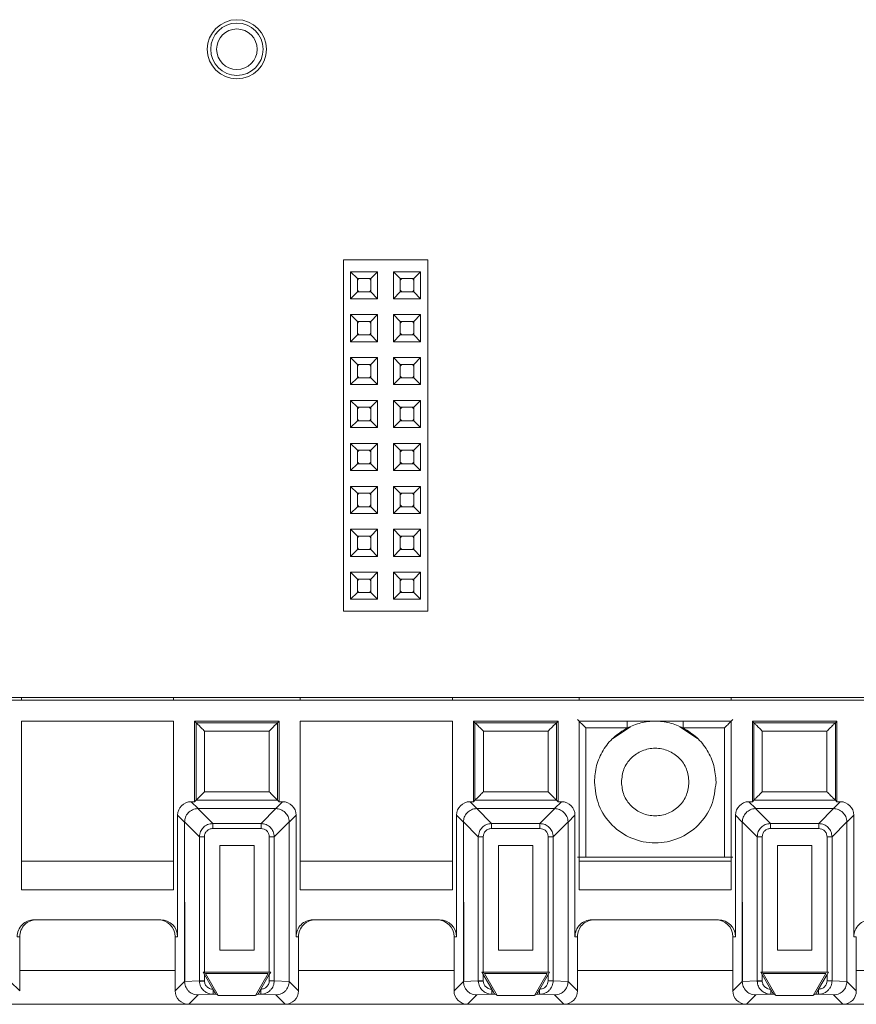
# Paper-space layout 'Blatt2' of a CAD drawing. Header units: millimetres. Extents: x 257 to 862, y 404 to 535.
# Tile 23 of 36: x 712 to 761, y 408 to 466. Entities that reach past the tile are written whole.
import ezdxf

# ---------------------------------------------------------------- set-up
doc = ezdxf.new("R2010")
doc.units = ezdxf.units.MM

psp = doc.layouts.new('Blatt2')

# ---------------------------------------------------------------- linework, layer by layer
at = {"color": 7, "linetype": 'Continuous', "lineweight": 15}
for p, q in [((731.033, 430.99), (731.033, 451.79)), ((731.033, 451.79), (736.033, 451.79)), ((736.033, 430.99), (736.033, 451.79)), ((731.463, 451.08), (733.063, 451.08)), ((731.463, 449.48), (731.463, 451.08)), ((731.463, 451.08), (731.863, 450.68)), ((732.663, 450.68), (733.063, 451.08)), ((733.063, 451.08), (733.063, 449.48)), ((734.003, 451.08), (735.603, 451.08)), ((734.003, 449.48), (734.003, 451.08)), ((734.003, 451.08), (734.403, 450.68)), ((735.203, 450.68), (735.603, 451.08)), ((735.603, 451.08), (735.603, 449.48)), ((731.863, 450.68), (732.663, 450.68)), ((731.863, 449.88), (731.863, 450.68)), ((732.663, 450.68), (732.663, 449.88)), ((734.403, 449.88), (734.403, 450.68)), ((734.403, 450.68), (735.203, 450.68)), ((735.203, 450.68), (735.203, 449.88)), ((731.463, 449.48), (731.863, 449.88)), ((732.663, 449.88), (731.863, 449.88)), ((733.063, 449.48), (732.663, 449.88)), ((734.003, 449.48), (734.403, 449.88)), ((735.203, 449.88), (734.403, 449.88)), ((735.603, 449.48), (735.203, 449.88)), ((733.063, 449.48), (731.463, 449.48)), ((735.603, 449.48), (734.003, 449.48)), ((731.463, 448.54), (733.063, 448.54)), ((731.463, 448.54), (731.863, 448.14)), ((731.463, 446.94), (731.463, 448.54)), ((732.663, 448.14), (733.063, 448.54)), ((733.063, 448.54), (733.063, 446.94)), ((734.003, 448.54), (735.603, 448.54)), ((734.003, 446.94), (734.003, 448.54)), ((734.003, 448.54), (734.403, 448.14)), ((735.203, 448.14), (735.603, 448.54)), ((735.603, 448.54), (735.603, 446.94)), ((731.863, 448.14), (732.663, 448.14)), ((731.863, 447.34), (731.863, 448.14)), ((732.663, 448.14), (732.663, 447.34)), ((734.403, 447.34), (734.403, 448.14)), ((734.403, 448.14), (735.203, 448.14)), ((735.203, 448.14), (735.203, 447.34)), ((731.463, 446.94), (731.863, 447.34)), ((733.063, 446.94), (731.463, 446.94)), ((732.663, 447.34), (731.863, 447.34)), ((733.063, 446.94), (732.663, 447.34)), ((734.003, 446.94), (734.403, 447.34)), ((735.603, 446.94), (734.003, 446.94)), ((735.203, 447.34), (734.403, 447.34)), ((735.603, 446.94), (735.203, 447.34)), ((731.463, 444.4), (731.463, 446)), ((731.463, 446), (731.863, 445.6)), ((731.463, 446), (733.063, 446)), ((732.663, 445.6), (733.063, 446)), ((733.063, 446), (733.063, 444.4)), ((734.003, 446), (735.603, 446)), ((734.003, 444.4), (734.003, 446)), ((734.003, 446), (734.403, 445.6)), ((735.203, 445.6), (735.603, 446)), ((735.603, 446), (735.603, 444.4)), ((731.863, 444.8), (731.863, 445.6)), ((731.863, 445.6), (732.663, 445.6)), ((732.663, 445.6), (732.663, 444.8)), ((734.403, 445.6), (735.203, 445.6)), ((734.403, 444.8), (734.403, 445.6)), ((735.203, 445.6), (735.203, 444.8)), ((731.463, 444.4), (731.863, 444.8)), ((732.663, 444.8), (731.863, 444.8)), ((733.063, 444.4), (732.663, 444.8)), ((734.003, 444.4), (734.403, 444.8)), ((735.203, 444.8), (734.403, 444.8)), ((735.603, 444.4), (735.203, 444.8)), ((733.063, 444.4), (731.463, 444.4)), ((735.603, 444.4), (734.003, 444.4)), ((731.463, 441.86), (731.463, 443.46)), ((731.463, 443.46), (731.863, 443.06)), ((731.463, 443.46), (733.063, 443.46)), ((732.663, 443.06), (733.063, 443.46)), ((733.063, 443.46), (733.063, 441.86)), ((734.003, 443.46), (735.603, 443.46)), ((734.003, 441.86), (734.003, 443.46)), ((734.003, 443.46), (734.403, 443.06)), ((735.203, 443.06), (735.603, 443.46)), ((735.603, 443.46), (735.603, 441.86)), ((731.863, 442.26), (731.863, 443.06)), ((731.863, 443.06), (732.663, 443.06)), ((732.663, 443.06), (732.663, 442.26)), ((734.403, 443.06), (735.203, 443.06)), ((734.403, 442.26), (734.403, 443.06)), ((735.203, 443.06), (735.203, 442.26)), ((731.463, 441.86), (731.863, 442.26)), ((732.663, 442.26), (731.863, 442.26)), ((733.063, 441.86), (732.663, 442.26)), ((734.003, 441.86), (734.403, 442.26)), ((735.203, 442.26), (734.403, 442.26)), ((735.603, 441.86), (735.203, 442.26)), ((733.063, 441.86), (731.463, 441.86)), ((735.603, 441.86), (734.003, 441.86)), ((731.463, 440.92), (733.063, 440.92)), ((731.463, 440.92), (731.863, 440.52)), ((731.463, 439.32), (731.463, 440.92)), ((731.863, 440.52), (732.663, 440.52)), ((731.863, 439.72), (731.863, 440.52)), ((732.663, 440.52), (733.063, 440.92)), ((732.663, 440.52), (732.663, 439.72)), ((733.063, 440.92), (733.063, 439.32)), ((734.003, 440.92), (735.603, 440.92)), ((734.003, 439.32), (734.003, 440.92)), ((734.003, 440.92), (734.403, 440.52)), ((734.403, 439.72), (734.403, 440.52)), ((734.403, 440.52), (735.203, 440.52)), ((735.203, 440.52), (735.603, 440.92)), ((735.203, 440.52), (735.203, 439.72)), ((735.603, 440.92), (735.603, 439.32)), ((731.463, 439.32), (731.863, 439.72)), ((733.063, 439.32), (731.463, 439.32)), ((732.663, 439.72), (731.863, 439.72)), ((733.063, 439.32), (732.663, 439.72)), ((734.003, 439.32), (734.403, 439.72)), ((735.603, 439.32), (734.003, 439.32)), ((735.203, 439.72), (734.403, 439.72)), ((735.603, 439.32), (735.203, 439.72)), ((731.463, 438.38), (733.063, 438.38)), ((731.463, 436.78), (731.463, 438.38)), ((731.463, 438.38), (731.863, 437.98)), ((732.663, 437.98), (733.063, 438.38)), ((733.063, 438.38), (733.063, 436.78)), ((734.003, 438.38), (735.603, 438.38)), ((734.003, 436.78), (734.003, 438.38)), ((734.003, 438.38), (734.403, 437.98)), ((735.203, 437.98), (735.603, 438.38)), ((735.603, 438.38), (735.603, 436.78)), ((731.863, 437.98), (732.663, 437.98)), ((731.863, 437.18), (731.863, 437.98)), ((732.663, 437.98), (732.663, 437.18)), ((734.403, 437.18), (734.403, 437.98)), ((734.403, 437.98), (735.203, 437.98)), ((735.203, 437.98), (735.203, 437.18)), ((731.463, 436.78), (731.863, 437.18)), ((732.663, 437.18), (731.863, 437.18)), ((733.063, 436.78), (732.663, 437.18)), ((734.003, 436.78), (734.403, 437.18)), ((735.203, 437.18), (734.403, 437.18)), ((735.603, 436.78), (735.203, 437.18)), ((733.063, 436.78), (731.463, 436.78)), ((735.603, 436.78), (734.003, 436.78)), ((731.463, 434.24), (731.463, 435.84)), ((731.463, 435.84), (731.863, 435.44)), ((731.463, 435.84), (733.063, 435.84)), ((732.663, 435.44), (733.063, 435.84)), ((733.063, 435.84), (733.063, 434.24)), ((734.003, 435.84), (735.603, 435.84)), ((734.003, 434.24), (734.003, 435.84)), ((734.003, 435.84), (734.403, 435.44)), ((735.203, 435.44), (735.603, 435.84)), ((735.603, 435.84), (735.603, 434.24)), ((731.863, 434.64), (731.863, 435.44)), ((731.863, 435.44), (732.663, 435.44)), ((732.663, 435.44), (732.663, 434.64)), ((734.403, 434.64), (734.403, 435.44)), ((734.403, 435.44), (735.203, 435.44)), ((735.203, 435.44), (735.203, 434.64)), ((731.463, 434.24), (731.863, 434.64)), ((732.663, 434.64), (731.863, 434.64)), ((733.063, 434.24), (732.663, 434.64)), ((734.003, 434.24), (734.403, 434.64)), ((735.203, 434.64), (734.403, 434.64)), ((735.603, 434.24), (735.203, 434.64)), ((733.063, 434.24), (731.463, 434.24)), ((735.603, 434.24), (734.003, 434.24)), ((731.463, 433.3), (733.063, 433.3)), ((731.463, 431.7), (731.463, 433.3)), ((731.463, 433.3), (731.863, 432.9)), ((731.863, 432.1), (731.863, 432.9)), ((731.863, 432.9), (732.663, 432.9)), ((732.663, 432.9), (733.063, 433.3)), ((732.663, 432.9), (732.663, 432.1)), ((733.063, 433.3), (733.063, 431.7)), ((734.003, 433.3), (735.603, 433.3)), ((734.003, 431.7), (734.003, 433.3)), ((734.003, 433.3), (734.403, 432.9)), ((734.403, 432.1), (734.403, 432.9)), ((734.403, 432.9), (735.203, 432.9)), ((735.203, 432.9), (735.603, 433.3)), ((735.203, 432.9), (735.203, 432.1)), ((735.603, 433.3), (735.603, 431.7)), ((731.463, 431.7), (731.863, 432.1)), ((733.063, 431.7), (731.463, 431.7)), ((732.663, 432.1), (731.863, 432.1)), ((733.063, 431.7), (732.663, 432.1)), ((734.003, 431.7), (734.403, 432.1)), ((735.603, 431.7), (734.003, 431.7)), ((735.203, 432.1), (734.403, 432.1)), ((735.603, 431.7), (735.203, 432.1)), ((731.033, 430.99), (736.033, 430.99)), ((259.333, 425.89), (826.511, 425.89)), ((711.983, 425.89), (711.983, 425.74)), ((720.983, 425.89), (720.983, 425.74)), ((728.483, 425.89), (728.483, 425.74)), ((737.483, 425.89), (737.483, 425.74)), ((744.983, 425.74), (744.983, 425.89)), ((753.983, 425.89), (753.983, 425.74)), ((807.233, 425.74), (642.233, 425.74)), ((720.983, 424.49), (711.983, 424.49)), ((711.983, 424.49), (711.983, 414.516)), ((720.983, 414.516), (720.983, 424.49)), ((727.233, 424.49), (722.233, 424.49)), ((722.233, 424.49), (722.322, 424.401)), ((722.233, 424.49), (722.233, 419.724)), ((727.144, 424.401), (722.322, 424.401)), ((722.322, 424.401), (722.322, 419.813)), ((727.233, 424.49), (727.144, 424.401)), ((727.144, 419.813), (727.144, 424.401)), ((727.233, 419.724), (727.233, 424.49)), ((728.483, 424.49), (728.483, 414.516)), ((737.483, 424.49), (728.483, 424.49)), ((737.483, 414.516), (737.483, 424.49)), ((738.733, 424.49), (738.733, 419.724)), ((738.733, 424.49), (738.822, 424.401)), ((743.733, 424.49), (738.733, 424.49)), ((738.822, 424.401), (738.822, 419.813)), ((743.644, 424.401), (738.822, 424.401)), ((743.733, 424.49), (743.644, 424.401)), ((743.644, 419.813), (743.644, 424.401)), ((743.733, 419.724), (743.733, 424.49)), ((744.983, 424.49), (744.983, 414.516)), ((753.983, 424.49), (744.983, 424.49)), ((745.385, 424.087), (747.829, 424.087)), ((745.385, 424.087), (745.385, 416.446)), ((748.02, 424.159), (746.979, 423.463)), ((751.986, 423.463), (750.946, 424.159)), ((751.137, 424.087), (753.581, 424.087)), ((753.581, 416.446), (753.581, 424.087)), ((753.983, 414.516), (753.983, 424.49)), ((760.233, 424.49), (755.233, 424.49)), ((755.233, 424.49), (755.322, 424.401)), ((755.233, 424.49), (755.233, 419.724)), ((760.144, 424.401), (755.322, 424.401)), ((755.322, 424.401), (755.322, 419.813)), ((760.233, 424.49), (760.144, 424.401)), ((760.144, 419.813), (760.144, 424.401)), ((760.233, 419.724), (760.233, 424.49)), ((726.644, 423.901), (722.822, 423.901)), ((722.822, 423.901), (722.822, 420.313)), ((726.644, 420.313), (726.644, 423.901)), ((743.144, 423.901), (739.322, 423.901)), ((739.322, 423.901), (739.322, 420.313)), ((743.144, 420.313), (743.144, 423.901)), ((759.644, 423.901), (755.822, 423.901)), ((755.822, 423.901), (755.822, 420.313)), ((759.644, 420.313), (759.644, 423.901)), ((722.822, 420.313), (726.644, 420.313)), ((739.322, 420.313), (743.144, 420.313)), ((755.822, 420.313), (759.644, 420.313)), ((722.437, 419.315), (722.029, 419.724)), ((722.233, 419.724), (722.029, 419.724)), ((722.322, 419.813), (722.233, 419.724)), ((727.144, 419.813), (722.322, 419.813)), ((727.029, 419.315), (727.437, 419.724)), ((727.233, 419.724), (727.144, 419.813)), ((727.437, 419.724), (727.233, 419.724)), ((738.937, 419.315), (738.529, 419.724)), ((738.733, 419.724), (738.529, 419.724)), ((738.822, 419.813), (738.733, 419.724)), ((743.644, 419.813), (738.822, 419.813)), ((743.529, 419.315), (743.937, 419.724)), ((743.733, 419.724), (743.644, 419.813)), ((743.937, 419.724), (743.733, 419.724)), ((755.437, 419.315), (755.029, 419.724)), ((755.233, 419.724), (755.029, 419.724)), ((755.322, 419.813), (755.233, 419.724)), ((760.144, 419.813), (755.322, 419.813)), ((760.029, 419.315), (760.437, 419.724)), ((760.233, 419.724), (760.144, 419.813)), ((760.437, 419.724), (760.233, 419.724)), ((721.637, 418.515), (721.229, 418.924)), ((721.229, 418.924), (721.229, 411.74)), ((723.305, 418.434), (722.424, 419.315)), ((722.437, 419.315), (722.424, 419.315)), ((722.437, 419.315), (727.029, 419.315)), ((726.161, 418.434), (727.042, 419.315)), ((727.029, 419.315), (727.042, 419.315)), ((728.237, 418.924), (727.829, 418.515)), ((728.237, 411.74), (728.237, 418.924)), ((738.137, 418.515), (737.729, 418.924)), ((737.729, 418.924), (737.729, 411.74)), ((739.805, 418.434), (738.924, 419.315)), ((738.937, 419.315), (738.924, 419.315)), ((738.937, 419.315), (743.529, 419.315)), ((742.661, 418.434), (743.542, 419.315)), ((743.529, 419.315), (743.542, 419.315)), ((744.737, 418.924), (744.329, 418.515)), ((744.737, 411.74), (744.737, 418.924)), ((754.637, 418.515), (754.229, 418.924)), ((754.229, 418.924), (754.229, 411.74)), ((756.305, 418.434), (755.424, 419.315)), ((755.437, 419.315), (755.424, 419.315)), ((755.437, 419.315), (760.029, 419.315)), ((759.161, 418.434), (760.042, 419.315)), ((760.029, 419.315), (760.042, 419.315)), ((761.237, 418.924), (760.829, 418.515)), ((761.237, 411.74), (761.237, 418.924)), ((721.637, 418.529), (722.518, 417.648)), ((721.637, 418.529), (721.637, 418.515)), ((721.637, 418.515), (721.654, 409.094)), ((721.637, 409.094), (721.637, 418.515)), ((723.305, 418.139), (723.305, 418.434)), ((723.305, 418.434), (726.161, 418.434)), ((726.161, 418.139), (726.161, 418.434)), ((727.829, 418.529), (726.948, 417.648)), ((727.829, 418.529), (727.829, 418.515)), ((727.829, 418.515), (727.829, 409.094)), ((738.137, 418.529), (739.018, 417.648)), ((738.137, 418.529), (738.137, 418.515)), ((738.137, 418.515), (738.154, 409.094)), ((738.137, 409.094), (738.137, 418.515)), ((739.805, 418.139), (739.805, 418.434)), ((739.805, 418.434), (742.661, 418.434)), ((742.661, 418.139), (742.661, 418.434)), ((744.329, 418.529), (743.448, 417.648)), ((744.329, 418.529), (744.329, 418.515)), ((744.329, 418.515), (744.329, 409.094)), ((754.637, 418.529), (755.518, 417.648)), ((754.637, 418.529), (754.637, 418.515)), ((754.637, 418.515), (754.654, 409.094)), ((754.637, 409.094), (754.637, 418.515)), ((756.305, 418.139), (756.305, 418.434)), ((756.305, 418.434), (759.161, 418.434)), ((759.161, 418.139), (759.161, 418.434)), ((760.829, 418.529), (759.948, 417.648)), ((760.829, 418.529), (760.829, 418.515)), ((760.829, 418.515), (760.829, 409.094)), ((723.305, 418.139), (726.161, 418.139)), ((739.805, 418.139), (742.661, 418.139)), ((756.305, 418.139), (759.161, 418.139)), ((722.813, 417.648), (722.518, 417.648)), ((722.518, 409.134), (722.518, 417.648)), ((722.813, 409.637), (722.813, 417.648)), ((723.719, 410.937), (723.719, 417.134)), ((723.719, 417.134), (725.747, 417.134)), ((725.747, 417.134), (725.747, 410.937)), ((726.948, 417.648), (726.653, 417.648)), ((726.653, 417.648), (726.653, 409.637)), ((726.948, 417.648), (726.948, 409.134)), ((739.313, 417.648), (739.018, 417.648)), ((739.018, 409.134), (739.018, 417.648)), ((739.313, 409.637), (739.313, 417.648)), ((740.219, 410.937), (740.219, 417.134)), ((740.219, 417.134), (742.247, 417.134)), ((742.247, 417.134), (742.247, 410.937)), ((743.448, 417.648), (743.153, 417.648)), ((743.153, 417.648), (743.153, 409.637)), ((743.448, 417.648), (743.448, 409.134)), ((755.813, 417.648), (755.518, 417.648)), ((755.518, 409.134), (755.518, 417.648)), ((755.813, 409.637), (755.813, 417.648)), ((756.719, 410.937), (756.719, 417.134)), ((756.719, 417.134), (758.747, 417.134)), ((758.747, 417.134), (758.747, 410.937)), ((759.948, 417.648), (759.653, 417.648)), ((759.653, 417.648), (759.653, 409.637)), ((759.948, 417.648), (759.948, 409.134)), ((720.983, 416.213), (711.983, 416.213)), ((737.483, 416.213), (728.483, 416.213)), ((753.983, 416.213), (744.983, 416.213)), ((753.581, 416.446), (745.385, 416.446)), ((711.983, 414.516), (720.983, 414.516)), ((728.483, 414.516), (737.483, 414.516)), ((744.983, 414.516), (753.983, 414.516)), ((720.229, 412.74), (712.737, 412.74)), ((736.729, 412.74), (729.237, 412.74)), ((753.229, 412.74), (745.737, 412.74)), ((711.883, 411.74), (711.737, 411.74)), ((711.883, 408.54), (711.883, 411.74)), ((721.229, 411.74), (721.083, 411.74)), ((721.083, 411.74), (721.083, 408.54)), ((728.383, 411.74), (728.237, 411.74)), ((728.383, 408.54), (728.383, 411.74)), ((737.729, 411.74), (737.583, 411.74)), ((737.583, 411.74), (737.583, 408.54)), ((744.883, 411.74), (744.737, 411.74)), ((744.883, 408.54), (744.883, 411.74)), ((754.229, 411.74), (754.083, 411.74)), ((754.083, 411.74), (754.083, 408.54)), ((761.383, 411.74), (761.237, 411.74)), ((761.383, 408.54), (761.383, 411.74)), ((725.747, 410.937), (723.719, 410.937)), ((742.247, 410.937), (740.219, 410.937)), ((758.747, 410.937), (756.719, 410.937)), ((722.733, 409.637), (722.876, 409.554)), ((722.813, 409.498), (722.733, 409.637)), ((722.733, 409.637), (722.813, 409.637)), ((726.653, 409.637), (722.813, 409.637)), ((723.312, 408.635), (722.813, 409.498)), ((722.813, 409.134), (722.813, 409.498)), ((722.876, 409.554), (723.627, 408.254)), ((726.589, 409.554), (722.876, 409.554)), ((725.839, 408.254), (726.589, 409.554)), ((726.653, 409.498), (726.154, 408.635)), ((726.733, 409.637), (726.653, 409.498)), ((726.653, 409.637), (726.733, 409.637)), ((726.653, 409.498), (726.653, 409.134)), ((739.233, 409.637), (739.376, 409.554)), ((739.313, 409.498), (739.233, 409.637)), ((739.233, 409.637), (739.313, 409.637)), ((743.153, 409.637), (739.313, 409.637)), ((739.812, 408.635), (739.313, 409.498)), ((739.313, 409.134), (739.313, 409.498)), ((739.376, 409.554), (740.127, 408.254)), ((743.089, 409.554), (739.376, 409.554)), ((742.339, 408.254), (743.089, 409.554)), ((743.153, 409.498), (742.654, 408.635)), ((743.233, 409.637), (743.153, 409.498)), ((743.153, 409.637), (743.233, 409.637)), ((743.153, 409.498), (743.153, 409.134)), ((755.733, 409.637), (755.876, 409.554)), ((755.813, 409.498), (755.733, 409.637)), ((755.733, 409.637), (755.813, 409.637)), ((759.653, 409.637), (755.813, 409.637)), ((756.312, 408.635), (755.813, 409.498)), ((755.813, 409.134), (755.813, 409.498)), ((755.876, 409.554), (756.627, 408.254)), ((759.589, 409.554), (755.876, 409.554)), ((758.839, 408.254), (759.589, 409.554)), ((759.653, 409.498), (759.154, 408.635)), ((759.733, 409.637), (759.653, 409.498)), ((759.653, 409.637), (759.733, 409.637)), ((759.653, 409.498), (759.653, 409.134)), ((711.329, 409.094), (711.883, 408.54)), ((721.083, 408.54), (721.637, 409.094)), ((722.518, 409.134), (721.637, 409.093)), ((721.654, 409.094), (721.637, 409.093)), ((721.637, 409.094), (721.637, 409.093)), ((722.518, 409.134), (722.813, 409.134)), ((722.518, 409.134), (722.519, 409.097)), ((722.814, 409.111), (722.813, 409.134)), ((726.653, 409.134), (726.948, 409.134)), ((726.948, 409.134), (727.829, 409.093)), ((727.829, 409.094), (727.829, 409.093)), ((727.829, 409.094), (728.383, 408.54)), ((737.583, 408.54), (738.137, 409.094)), ((739.018, 409.134), (738.137, 409.093)), ((738.154, 409.094), (738.137, 409.093)), ((738.137, 409.094), (738.137, 409.093)), ((739.018, 409.134), (739.313, 409.134)), ((739.018, 409.134), (739.019, 409.097)), ((739.314, 409.111), (739.313, 409.134)), ((743.153, 409.134), (743.448, 409.134)), ((743.448, 409.134), (744.329, 409.093)), ((744.329, 409.094), (744.329, 409.093)), ((744.329, 409.094), (744.883, 408.54)), ((754.083, 408.54), (754.637, 409.094)), ((755.518, 409.134), (754.637, 409.093)), ((754.654, 409.094), (754.637, 409.093)), ((754.637, 409.094), (754.637, 409.093)), ((755.518, 409.134), (755.813, 409.134)), ((755.518, 409.134), (755.519, 409.097)), ((755.814, 409.111), (755.813, 409.134)), ((759.653, 409.134), (759.948, 409.134)), ((759.948, 409.134), (760.829, 409.093)), ((760.829, 409.094), (760.829, 409.093)), ((760.829, 409.094), (761.383, 408.54)), ((723.321, 408.335), (722.436, 408.293)), ((723.322, 408.618), (723.312, 408.635)), ((723.321, 408.617), (723.321, 408.335)), ((723.488, 408.335), (723.321, 408.335)), ((723.627, 408.254), (723.488, 408.335)), ((725.978, 408.335), (725.839, 408.254)), ((726.145, 408.335), (725.978, 408.335)), ((726.154, 408.635), (726.144, 408.618)), ((726.145, 408.335), (726.145, 408.618)), ((727.029, 408.293), (726.145, 408.335)), ((739.821, 408.335), (738.936, 408.293)), ((739.822, 408.618), (739.812, 408.635)), ((739.821, 408.617), (739.821, 408.335)), ((739.988, 408.335), (739.821, 408.335)), ((740.127, 408.254), (739.988, 408.335)), ((742.478, 408.335), (742.339, 408.254)), ((742.645, 408.335), (742.478, 408.335)), ((742.654, 408.635), (742.644, 408.618)), ((742.645, 408.335), (742.645, 408.618)), ((743.529, 408.293), (742.645, 408.335)), ((756.321, 408.335), (755.436, 408.293)), ((756.322, 408.618), (756.312, 408.635)), ((756.321, 408.617), (756.321, 408.335)), ((756.488, 408.335), (756.321, 408.335)), ((756.627, 408.254), (756.488, 408.335)), ((758.978, 408.335), (758.839, 408.254)), ((759.145, 408.335), (758.978, 408.335)), ((759.154, 408.635), (759.144, 408.618)), ((759.145, 408.335), (759.145, 408.618)), ((760.029, 408.293), (759.145, 408.335)), ((722.436, 408.293), (721.883, 407.74)), ((725.839, 408.254), (723.627, 408.254)), ((727.029, 408.293), (727.583, 407.74)), ((738.936, 408.293), (738.383, 407.74)), ((742.339, 408.254), (740.127, 408.254)), ((743.529, 408.293), (744.083, 407.74)), ((755.436, 408.293), (754.883, 407.74)), ((758.839, 408.254), (756.627, 408.254)), ((760.029, 408.293), (760.583, 407.74)), ((711.083, 407.74), (721.883, 407.74)), ((721.883, 407.74), (727.583, 407.74)), ((727.583, 407.74), (738.383, 407.74)), ((738.383, 407.74), (744.083, 407.74)), ((744.083, 407.74), (754.883, 407.74)), ((754.883, 407.74), (760.583, 407.74)), ((760.583, 407.74), (771.383, 407.74))]:
    psp.add_line(p, q, dxfattribs=at)
at = {"color": 8, "linetype": 'Continuous', "lineweight": 15}
for p, q in [((747.829, 424.49), (747.829, 424.087)), ((751.137, 424.49), (751.137, 424.087)), ((711.883, 409.74), (721.083, 409.74)), ((721.637, 409.74), (721.653, 409.74)), ((728.383, 409.74), (737.583, 409.74)), ((738.137, 409.74), (738.153, 409.74)), ((744.883, 409.74), (754.083, 409.74)), ((754.637, 409.74), (754.653, 409.74)), ((761.383, 409.74), (770.583, 409.74))]:
    psp.add_line(p, q, dxfattribs=at)
at = {"color": 7, "linetype": 'Continuous', "lineweight": 15, "flags": 128}
for points in [[(731.863, 450.58), (731.909, 450.633), (731.963, 450.68)], [(732.563, 450.68), (732.616, 450.633), (732.663, 450.58)], [(734.403, 450.58), (734.449, 450.633), (734.503, 450.68)], [(735.103, 450.68), (735.156, 450.633), (735.203, 450.58)], [(731.963, 449.88), (731.909, 449.926), (731.863, 449.98)], [(732.663, 449.98), (732.616, 449.926), (732.563, 449.88)], [(734.503, 449.88), (734.449, 449.926), (734.403, 449.98)], [(735.203, 449.98), (735.156, 449.926), (735.103, 449.88)], [(731.863, 448.04), (731.909, 448.093), (731.963, 448.14)], [(732.563, 448.14), (732.616, 448.093), (732.663, 448.04)], [(734.403, 448.04), (734.449, 448.093), (734.503, 448.14)], [(735.103, 448.14), (735.156, 448.093), (735.203, 448.04)], [(731.963, 447.34), (731.909, 447.386), (731.863, 447.44)], [(732.663, 447.44), (732.616, 447.386), (732.563, 447.34)], [(734.503, 447.34), (734.449, 447.386), (734.403, 447.44)], [(735.203, 447.44), (735.156, 447.386), (735.103, 447.34)], [(731.863, 445.5), (731.909, 445.553), (731.963, 445.6)], [(732.563, 445.6), (732.616, 445.553), (732.663, 445.5)], [(734.403, 445.5), (734.449, 445.553), (734.503, 445.6)], [(735.103, 445.6), (735.156, 445.553), (735.203, 445.5)], [(731.963, 444.8), (731.909, 444.846), (731.863, 444.9)], [(732.663, 444.9), (732.616, 444.846), (732.563, 444.8)], [(734.503, 444.8), (734.449, 444.846), (734.403, 444.9)], [(735.203, 444.9), (735.156, 444.846), (735.103, 444.8)], [(731.863, 442.96), (731.909, 443.013), (731.963, 443.06)], [(732.563, 443.06), (732.616, 443.013), (732.663, 442.96)], [(734.403, 442.96), (734.449, 443.013), (734.503, 443.06)], [(735.103, 443.06), (735.156, 443.013), (735.203, 442.96)], [(731.963, 442.26), (731.909, 442.306), (731.863, 442.36)], [(732.663, 442.36), (732.616, 442.306), (732.563, 442.26)], [(734.503, 442.26), (734.449, 442.306), (734.403, 442.36)], [(735.203, 442.36), (735.156, 442.306), (735.103, 442.26)], [(731.863, 440.42), (731.909, 440.473), (731.963, 440.52)], [(732.563, 440.52), (732.616, 440.473), (732.663, 440.42)], [(734.403, 440.42), (734.449, 440.473), (734.503, 440.52)], [(735.103, 440.52), (735.156, 440.473), (735.203, 440.42)], [(731.963, 439.72), (731.909, 439.766), (731.863, 439.82)], [(732.663, 439.82), (732.616, 439.766), (732.563, 439.72)], [(734.503, 439.72), (734.449, 439.766), (734.403, 439.82)], [(735.203, 439.82), (735.156, 439.766), (735.103, 439.72)], [(731.863, 437.88), (731.909, 437.933), (731.963, 437.98)], [(732.563, 437.98), (732.616, 437.933), (732.663, 437.88)], [(734.403, 437.88), (734.449, 437.933), (734.503, 437.98)], [(735.103, 437.98), (735.156, 437.933), (735.203, 437.88)], [(731.963, 437.18), (731.909, 437.226), (731.863, 437.28)], [(732.663, 437.28), (732.616, 437.226), (732.563, 437.18)], [(734.503, 437.18), (734.449, 437.226), (734.403, 437.28)], [(735.203, 437.28), (735.156, 437.226), (735.103, 437.18)], [(731.863, 435.34), (731.909, 435.393), (731.963, 435.44)], [(732.563, 435.44), (732.616, 435.393), (732.663, 435.34)], [(734.403, 435.34), (734.449, 435.393), (734.503, 435.44)], [(735.103, 435.44), (735.156, 435.393), (735.203, 435.34)], [(731.963, 434.64), (731.909, 434.686), (731.863, 434.74)], [(732.663, 434.74), (732.616, 434.686), (732.563, 434.64)], [(734.503, 434.64), (734.449, 434.686), (734.403, 434.74)], [(735.203, 434.74), (735.156, 434.686), (735.103, 434.64)], [(731.863, 432.8), (731.909, 432.853), (731.963, 432.9)], [(732.563, 432.9), (732.616, 432.853), (732.663, 432.8)], [(734.403, 432.8), (734.449, 432.853), (734.503, 432.9)], [(735.103, 432.9), (735.156, 432.853), (735.203, 432.8)], [(731.963, 432.1), (731.909, 432.146), (731.863, 432.2)], [(732.663, 432.2), (732.616, 432.146), (732.563, 432.1)], [(734.503, 432.1), (734.449, 432.146), (734.403, 432.2)], [(735.203, 432.2), (735.156, 432.146), (735.103, 432.1)], [(722.814, 409.111), (722.762, 409.108), (722.712, 409.106), (722.665, 409.104), (722.622, 409.102), (722.585, 409.1), (722.555, 409.099), (722.533, 409.098), (722.519, 409.097)], [(739.314, 409.111), (739.262, 409.108), (739.212, 409.106), (739.165, 409.104), (739.122, 409.102), (739.085, 409.1), (739.055, 409.099), (739.033, 409.098), (739.019, 409.097)], [(755.814, 409.111), (755.762, 409.108), (755.712, 409.106), (755.665, 409.104), (755.622, 409.102), (755.585, 409.1), (755.555, 409.099), (755.533, 409.098), (755.519, 409.097)]]:
    psp.add_lwpolyline(points, dxfattribs=at)
at = {"color": 7, "linetype": 'Continuous', "lineweight": 15}
for radius in [1.75, 1.55, 1.2]:
    psp.add_circle((724.733, 464.24), radius, dxfattribs=at)
for centre, major_axis, ratio, start_param, end_param in [((722.029, 418.924), (-0.566, 0.566), 0.999924, 5.497825, 7.068545), ((727.437, 418.924), (0.566, 0.566), 0.999924, 5.497825, 7.068545), ((738.529, 418.924), (-0.566, 0.566), 0.999924, 5.497825, 7.068545), ((743.937, 418.924), (0.566, 0.566), 0.999924, 5.497825, 7.068545), ((755.029, 418.924), (-0.566, 0.566), 0.999924, 5.497825, 7.068545), ((760.437, 418.924), (0.566, 0.566), 0.999924, 5.497825, 7.068545), ((712.737, 411.74), (1, 0), 0.999962, 1.570796, 3.141593), ((712.883, 411.74), (1, 0), 0.999962, 1.570796, 3.141593), ((720.083, 411.74), (1, 0), 0.999962, 0, 1.570796), ((720.229, 411.74), (1, 0), 0.999962, 0, 1.570796), ((729.237, 411.74), (1, 0), 0.999962, 1.570796, 3.141593), ((729.383, 411.74), (1, 0), 0.999962, 1.570796, 3.141593), ((736.583, 411.74), (1, 0), 0.999962, 0, 1.570796), ((736.729, 411.74), (1, 0), 0.999962, 0, 1.570796), ((745.737, 411.74), (1, 0), 0.999962, 1.570796, 3.141593), ((745.883, 411.74), (1, 0), 0.999962, 1.570796, 3.141593), ((753.083, 411.74), (1, 0), 0.999962, 0, 1.570796), ((753.229, 411.74), (1, 0), 0.999962, 0, 1.570796), ((762.237, 411.74), (1, 0), 0.999962, 1.570796, 3.141593), ((721.883, 408.54), (-0.566, -0.566), 0.999924, 5.497825, 7.068545), ((727.583, 408.54), (0.566, -0.566), 0.999924, 5.497825, 7.068545), ((738.383, 408.54), (-0.566, -0.566), 0.999924, 5.497825, 7.068545), ((744.083, 408.54), (0.566, -0.566), 0.999924, 5.497825, 7.068545), ((754.883, 408.54), (-0.566, -0.566), 0.999924, 5.497825, 7.068545), ((760.583, 408.54), (0.566, -0.566), 0.999924, 5.497825, 7.068545)]:
    psp.add_ellipse(centre, major_axis=major_axis, ratio=ratio, start_param=start_param, end_param=end_param, dxfattribs=at)
for points, knots in [([(722.322, 424.401), (722.324, 424.398), (722.328, 424.394), (722.36, 424.362), (722.409, 424.313), (722.501, 424.222), (722.641, 424.081), (722.762, 423.96), (722.822, 423.901)], [0, 0, 0, 0, 0.101454, 0.209903, 0.328442, 0.459441, 0.7345, 1, 1, 1, 1]), ([(727.144, 424.401), (727.142, 424.398), (727.137, 424.394), (727.105, 424.363), (727.056, 424.313), (726.965, 424.222), (726.824, 424.081), (726.703, 423.96), (726.644, 423.901)], [0, 0, 0, 0, 0.101456, 0.209906, 0.328446, 0.459438, 0.734501, 1, 1, 1, 1]), ([(738.822, 424.401), (738.824, 424.398), (738.828, 424.394), (738.86, 424.362), (738.909, 424.313), (739.001, 424.222), (739.141, 424.081), (739.262, 423.96), (739.322, 423.901)], [0, 0, 0, 0, 0.101454, 0.209903, 0.328442, 0.459441, 0.7345, 1, 1, 1, 1]), ([(743.644, 424.401), (743.642, 424.398), (743.637, 424.394), (743.605, 424.363), (743.556, 424.313), (743.465, 424.222), (743.324, 424.081), (743.203, 423.96), (743.144, 423.901)], [0, 0, 0, 0, 0.1014553, 0.2099058, 0.3284455, 0.4594373, 0.7344798, 1, 1, 1, 1]), ([(744.885, 424.587), (744.887, 424.586), (744.89, 424.582), (744.92, 424.552), (744.967, 424.505), (745.057, 424.415), (745.199, 424.273), (745.323, 424.15), (745.385, 424.087)], [0, 0, 0, 0, 0.100594, 0.207681, 0.324394, 0.453203, 0.724544, 1, 1, 1, 1]), ([(747.829, 424.087), (747.55, 423.913), (746.99, 423.566), (746.374, 422.782), (745.961, 421.874), (745.909, 421.218), (745.883, 420.89)], [0, 0, 0, 0, 0.250001, 0.500001, 0.750001, 1, 1, 1, 1]), ([(751.137, 424.087), (750.873, 424.201), (750.346, 424.43), (749.483, 424.52), (748.62, 424.43), (748.093, 424.201), (747.829, 424.087)], [0, 0, 0, 0, 0.250003, 0.500004, 0.750005, 1, 1, 1, 1]), ([(753.083, 420.89), (753.057, 421.218), (753.005, 421.874), (752.592, 422.782), (751.976, 423.566), (751.416, 423.913), (751.137, 424.087)], [0, 0, 0, 0, 0.250001, 0.500002, 0.750004, 1, 1, 1, 1]), ([(753.581, 424.087), (753.646, 424.153), (753.773, 424.28), (753.916, 424.423), (754.003, 424.509), (754.048, 424.554), (754.076, 424.583), (754.079, 424.586), (754.081, 424.587)], [0, 0, 0, 0, 0.291314, 0.56103, 0.685104, 0.79799, 0.901972, 1, 1, 1, 1]), ([(755.322, 424.401), (755.324, 424.398), (755.328, 424.394), (755.36, 424.362), (755.409, 424.313), (755.501, 424.222), (755.641, 424.081), (755.762, 423.96), (755.822, 423.901)], [0, 0, 0, 0, 0.1014586, 0.209909, 0.3284363, 0.4594539, 0.7344965, 1, 1, 1, 1]), ([(760.144, 424.401), (760.142, 424.398), (760.137, 424.394), (760.105, 424.363), (760.056, 424.313), (759.965, 424.222), (759.824, 424.081), (759.703, 423.96), (759.644, 423.901)], [0, 0, 0, 0, 0.101455, 0.209913, 0.328452, 0.459443, 0.734504, 1, 1, 1, 1]), ([(747.483, 420.89), (747.513, 421.151), (747.573, 421.675), (748.036, 422.341), (748.697, 422.785), (749.483, 422.942), (750.269, 422.785), (750.93, 422.341), (751.393, 421.675), (751.453, 421.151), (751.483, 420.89)], [0, 0, 0, 0, 0.125001, 0.25, 0.375001, 0.499999, 0.625001, 0.749999, 0.875, 1, 1, 1, 1]), ([(745.883, 420.89), (745.937, 420.418), (746.045, 419.476), (746.878, 418.278), (748.068, 417.477), (749.483, 417.196), (750.898, 417.477), (752.088, 418.278), (752.921, 419.476), (753.029, 420.418), (753.083, 420.89)], [0, 0, 0, 0, 0.125, 0.250001, 0.375001, 0.499999, 0.625, 0.75, 0.875, 1, 1, 1, 1]), ([(751.483, 420.89), (751.453, 420.628), (751.393, 420.104), (750.93, 419.439), (750.269, 418.994), (749.483, 418.838), (748.697, 418.994), (748.036, 419.439), (747.573, 420.104), (747.513, 420.628), (747.483, 420.89)], [0, 0, 0, 0, 0.125, 0.250001, 0.374999, 0.500001, 0.624999, 0.75, 0.874999, 1, 1, 1, 1]), ([(722.322, 419.813), (722.323, 419.814), (722.327, 419.818), (722.354, 419.845), (722.4, 419.89), (722.486, 419.977), (722.629, 420.12), (722.756, 420.247), (722.822, 420.313)], [0, 0, 0, 0, 0.085183, 0.194031, 0.307273, 0.433952, 0.706081, 1, 1, 1, 1]), ([(726.644, 420.313), (726.71, 420.247), (726.836, 420.12), (726.979, 419.978), (727.064, 419.892), (727.109, 419.847), (727.138, 419.819), (727.142, 419.815), (727.144, 419.813)], [0, 0, 0, 0, 0.293966, 0.566138, 0.688673, 0.80029, 0.903162, 1, 1, 1, 1]), ([(738.822, 419.813), (738.823, 419.814), (738.827, 419.818), (738.854, 419.845), (738.9, 419.89), (738.986, 419.977), (739.129, 420.12), (739.256, 420.247), (739.322, 420.313)], [0, 0, 0, 0, 0.0851864, 0.1940353, 0.3072659, 0.4339466, 0.7060781, 1, 1, 1, 1]), ([(743.144, 420.313), (743.21, 420.247), (743.336, 420.12), (743.479, 419.978), (743.564, 419.892), (743.609, 419.847), (743.638, 419.819), (743.642, 419.815), (743.644, 419.813)], [0, 0, 0, 0, 0.2939874, 0.5661391, 0.6886735, 0.8002901, 0.9031619, 1, 1, 1, 1]), ([(755.322, 419.813), (755.323, 419.814), (755.327, 419.818), (755.354, 419.845), (755.4, 419.89), (755.486, 419.977), (755.629, 420.12), (755.756, 420.247), (755.822, 420.313)], [0, 0, 0, 0, 0.0851864, 0.1940353, 0.3072659, 0.4339466, 0.7060781, 1, 1, 1, 1]), ([(759.644, 420.313), (759.71, 420.247), (759.836, 420.12), (759.979, 419.978), (760.064, 419.892), (760.109, 419.847), (760.138, 419.819), (760.142, 419.815), (760.144, 419.813)], [0, 0, 0, 0, 0.2939864, 0.5661573, 0.6886583, 0.8002876, 0.903159, 1, 1, 1, 1]), ([(721.637, 418.529), (721.648, 418.622), (721.672, 418.819), (721.843, 419.08), (722.06, 419.234), (722.261, 419.303), (722.369, 419.311), (722.424, 419.315)], [0, 0, 0, 0, 0.22764, 0.484483, 0.734977, 0.865781, 1, 1, 1, 1]), ([(727.042, 419.315), (727.135, 419.304), (727.333, 419.28), (727.594, 419.109), (727.747, 418.892), (727.816, 418.691), (727.824, 418.583), (727.829, 418.529)], [0, 0, 0, 0, 0.227654, 0.484486, 0.734982, 0.865794, 1, 1, 1, 1]), ([(738.137, 418.529), (738.148, 418.622), (738.172, 418.819), (738.343, 419.08), (738.56, 419.234), (738.761, 419.303), (738.869, 419.311), (738.924, 419.315)], [0, 0, 0, 0, 0.22764, 0.484483, 0.734977, 0.865781, 1, 1, 1, 1]), ([(743.542, 419.315), (743.635, 419.304), (743.833, 419.28), (744.094, 419.109), (744.247, 418.892), (744.316, 418.691), (744.324, 418.583), (744.329, 418.529)], [0, 0, 0, 0, 0.227654, 0.484486, 0.734982, 0.865794, 1, 1, 1, 1]), ([(754.637, 418.529), (754.648, 418.622), (754.672, 418.819), (754.843, 419.08), (755.06, 419.234), (755.261, 419.303), (755.369, 419.311), (755.424, 419.315)], [0, 0, 0, 0, 0.22764, 0.484483, 0.734977, 0.865781, 1, 1, 1, 1]), ([(760.042, 419.315), (760.135, 419.304), (760.333, 419.28), (760.594, 419.109), (760.747, 418.892), (760.816, 418.691), (760.824, 418.583), (760.829, 418.529)], [0, 0, 0, 0, 0.22765, 0.484498, 0.73499, 0.865799, 1, 1, 1, 1]), ([(722.518, 417.648), (722.532, 417.753), (722.558, 417.958), (722.739, 418.214), (722.994, 418.395), (723.199, 418.421), (723.305, 418.434)], [0, 0, 0, 0, 0.256873, 0.499997, 0.743098, 1, 1, 1, 1]), ([(726.161, 418.434), (726.266, 418.421), (726.471, 418.395), (726.727, 418.214), (726.908, 417.958), (726.934, 417.753), (726.948, 417.648)], [0, 0, 0, 0, 0.256877, 0.500001, 0.74311, 1, 1, 1, 1]), ([(739.018, 417.648), (739.032, 417.753), (739.058, 417.958), (739.239, 418.214), (739.494, 418.395), (739.699, 418.421), (739.805, 418.434)], [0, 0, 0, 0, 0.256873, 0.499997, 0.743098, 1, 1, 1, 1]), ([(742.661, 418.434), (742.766, 418.421), (742.971, 418.395), (743.227, 418.214), (743.408, 417.958), (743.434, 417.753), (743.448, 417.648)], [0, 0, 0, 0, 0.256877, 0.500001, 0.74311, 1, 1, 1, 1]), ([(755.518, 417.648), (755.532, 417.753), (755.558, 417.958), (755.739, 418.214), (755.994, 418.395), (756.199, 418.421), (756.305, 418.434)], [0, 0, 0, 0, 0.256873, 0.499997, 0.743098, 1, 1, 1, 1]), ([(759.161, 418.434), (759.266, 418.421), (759.471, 418.395), (759.727, 418.214), (759.908, 417.958), (759.934, 417.753), (759.948, 417.648)], [0, 0, 0, 0, 0.2569, 0.500024, 0.743105, 1, 1, 1, 1]), ([(722.813, 417.648), (722.82, 417.709), (722.829, 417.804), (722.888, 417.917), (722.949, 417.994), (723.025, 418.057), (723.14, 418.121), (723.239, 418.132), (723.305, 418.139)], [0, 0, 0, 0, 0.238934, 0.364251, 0.492377, 0.617438, 0.745721, 1, 1, 1, 1]), ([(726.161, 418.139), (726.223, 418.133), (726.317, 418.123), (726.43, 418.064), (726.507, 418.003), (726.57, 417.928), (726.634, 417.812), (726.645, 417.713), (726.653, 417.648)], [0, 0, 0, 0, 0.238935, 0.364269, 0.492392, 0.61744, 0.745725, 1, 1, 1, 1]), ([(739.313, 417.648), (739.32, 417.709), (739.329, 417.804), (739.388, 417.917), (739.449, 417.994), (739.525, 418.057), (739.64, 418.121), (739.739, 418.132), (739.805, 418.139)], [0, 0, 0, 0, 0.238945, 0.364246, 0.492398, 0.617432, 0.745717, 1, 1, 1, 1]), ([(742.661, 418.139), (742.723, 418.133), (742.817, 418.123), (742.93, 418.064), (743.007, 418.003), (743.07, 417.928), (743.134, 417.812), (743.145, 417.713), (743.153, 417.648)], [0, 0, 0, 0, 0.238935, 0.364269, 0.492392, 0.61744, 0.745725, 1, 1, 1, 1]), ([(755.813, 417.648), (755.82, 417.709), (755.829, 417.804), (755.888, 417.917), (755.949, 417.994), (756.025, 418.057), (756.14, 418.121), (756.239, 418.132), (756.305, 418.139)], [0, 0, 0, 0, 0.238941, 0.364261, 0.492392, 0.617426, 0.745714, 1, 1, 1, 1]), ([(759.161, 418.139), (759.223, 418.133), (759.317, 418.123), (759.43, 418.064), (759.507, 418.003), (759.57, 417.928), (759.634, 417.812), (759.645, 417.713), (759.653, 417.648)], [0, 0, 0, 0, 0.23893, 0.364296, 0.492417, 0.617463, 0.745745, 1, 1, 1, 1]), ([(745.385, 416.446), (745.333, 416.446), (745.22, 416.446), (745.088, 416.445), (744.994, 416.444), (744.934, 416.443), (744.893, 416.443), (744.888, 416.442), (744.885, 416.442)], [0, 0, 0, 0, 0.197859, 0.43001, 0.55954, 0.697733, 0.844547, 1, 1, 1, 1]), ([(754.081, 416.442), (754.078, 416.442), (754.073, 416.443), (754.031, 416.443), (753.971, 416.444), (753.877, 416.445), (753.745, 416.446), (753.632, 416.446), (753.581, 416.446)], [0, 0, 0, 0, 0.156101, 0.303389, 0.441854, 0.571493, 0.803249, 1, 1, 1, 1]), ([(721.637, 409.093), (721.648, 408.993), (721.664, 408.841), (721.761, 408.656), (721.884, 408.501), (722.05, 408.382), (722.249, 408.307), (722.371, 408.298), (722.436, 408.293)], [0, 0, 0, 0, 0.235991, 0.362252, 0.493698, 0.70732, 0.843881, 1, 1, 1, 1]), ([(723.321, 408.335), (723.259, 408.339), (723.143, 408.347), (722.95, 408.415), (722.744, 408.555), (722.566, 408.797), (722.535, 408.999), (722.519, 409.097)], [0, 0, 0, 0, 0.15212, 0.286585, 0.501814, 0.757412, 1, 1, 1, 1]), ([(723.312, 408.635), (723.309, 408.635), (723.255, 408.632), (723.134, 408.661), (722.971, 408.753), (722.871, 408.889), (722.824, 409.012), (722.817, 409.078), (722.814, 409.111)], [0, 0, 0, 0, 0.009638, 0.217265, 0.479308, 0.739593, 0.86909, 1, 1, 1, 1]), ([(726.948, 409.134), (726.936, 409.032), (726.919, 408.876), (726.818, 408.691), (726.694, 408.537), (726.527, 408.42), (726.328, 408.347), (726.208, 408.339), (726.145, 408.335)], [0, 0, 0, 0, 0.242686, 0.369171, 0.498773, 0.713679, 0.848028, 1, 1, 1, 1]), ([(726.653, 409.134), (726.646, 409.072), (726.632, 408.944), (726.519, 408.78), (726.353, 408.661), (726.221, 408.644), (726.154, 408.635)], [0, 0, 0, 0, 0.237083, 0.489888, 0.744272, 1, 1, 1, 1]), ([(727.829, 409.093), (727.817, 408.99), (727.8, 408.833), (727.698, 408.645), (727.574, 408.494), (727.41, 408.38), (727.215, 408.306), (727.094, 408.298), (727.029, 408.293)], [0, 0, 0, 0, 0.244666, 0.372918, 0.504765, 0.710612, 0.844969, 1, 1, 1, 1]), ([(738.137, 409.093), (738.148, 408.993), (738.164, 408.841), (738.261, 408.656), (738.384, 408.501), (738.55, 408.382), (738.749, 408.307), (738.871, 408.298), (738.936, 408.293)], [0, 0, 0, 0, 0.235991, 0.362252, 0.493698, 0.70732, 0.843881, 1, 1, 1, 1]), ([(739.821, 408.335), (739.759, 408.339), (739.643, 408.347), (739.45, 408.415), (739.244, 408.555), (739.066, 408.797), (739.035, 408.999), (739.019, 409.097)], [0, 0, 0, 0, 0.15212, 0.286585, 0.501814, 0.757412, 1, 1, 1, 1]), ([(739.812, 408.635), (739.809, 408.635), (739.755, 408.632), (739.634, 408.661), (739.471, 408.753), (739.371, 408.889), (739.324, 409.012), (739.317, 409.078), (739.314, 409.111)], [0, 0, 0, 0, 0.009599, 0.217265, 0.479307, 0.739592, 0.86909, 1, 1, 1, 1]), ([(743.448, 409.134), (743.436, 409.032), (743.419, 408.876), (743.318, 408.691), (743.194, 408.537), (743.027, 408.42), (742.828, 408.347), (742.708, 408.339), (742.645, 408.335)], [0, 0, 0, 0, 0.242686, 0.369171, 0.498773, 0.713679, 0.848028, 1, 1, 1, 1]), ([(743.153, 409.134), (743.146, 409.072), (743.132, 408.944), (743.019, 408.78), (742.853, 408.661), (742.721, 408.644), (742.654, 408.635)], [0, 0, 0, 0, 0.237083, 0.489888, 0.744272, 1, 1, 1, 1]), ([(744.329, 409.093), (744.317, 408.99), (744.3, 408.833), (744.198, 408.645), (744.074, 408.494), (743.91, 408.38), (743.715, 408.306), (743.594, 408.298), (743.529, 408.293)], [0, 0, 0, 0, 0.244666, 0.372918, 0.504764, 0.710611, 0.844945, 1, 1, 1, 1]), ([(754.637, 409.093), (754.648, 408.993), (754.664, 408.841), (754.761, 408.656), (754.884, 408.501), (755.05, 408.382), (755.249, 408.307), (755.371, 408.298), (755.436, 408.293)], [0, 0, 0, 0, 0.235997, 0.362248, 0.493694, 0.707318, 0.84388, 1, 1, 1, 1]), ([(756.321, 408.335), (756.259, 408.339), (756.143, 408.347), (755.95, 408.415), (755.744, 408.555), (755.566, 408.797), (755.535, 408.999), (755.519, 409.097)], [0, 0, 0, 0, 0.15212, 0.286585, 0.501814, 0.757412, 1, 1, 1, 1]), ([(756.312, 408.635), (756.309, 408.635), (756.255, 408.632), (756.134, 408.661), (755.971, 408.753), (755.871, 408.889), (755.824, 409.012), (755.817, 409.078), (755.814, 409.111)], [0, 0, 0, 0, 0.009599, 0.217267, 0.479312, 0.739576, 0.869088, 1, 1, 1, 1]), ([(759.948, 409.134), (759.936, 409.032), (759.919, 408.876), (759.818, 408.691), (759.694, 408.537), (759.527, 408.42), (759.328, 408.347), (759.208, 408.339), (759.145, 408.335)], [0, 0, 0, 0, 0.242685, 0.369172, 0.498791, 0.71372, 0.848049, 1, 1, 1, 1]), ([(759.653, 409.134), (759.646, 409.072), (759.632, 408.944), (759.519, 408.78), (759.353, 408.661), (759.221, 408.644), (759.154, 408.635)], [0, 0, 0, 0, 0.237076, 0.489861, 0.744309, 1, 1, 1, 1]), ([(760.829, 409.093), (760.817, 408.99), (760.8, 408.833), (760.698, 408.645), (760.574, 408.494), (760.41, 408.38), (760.215, 408.306), (760.094, 408.298), (760.029, 408.293)], [0, 0, 0, 0, 0.244666, 0.372918, 0.504765, 0.710612, 0.844969, 1, 1, 1, 1]), ([(723.488, 408.335), (723.487, 408.336), (723.486, 408.338), (723.472, 408.36), (723.441, 408.413), (723.386, 408.507), (723.343, 408.58), (723.322, 408.618)], [0, 0, 0, 0, 0.109839, 0.227507, 0.473895, 0.733785, 1, 1, 1, 1]), ([(726.144, 408.618), (726.124, 408.582), (726.082, 408.51), (726.027, 408.417), (725.995, 408.362), (725.98, 408.338), (725.979, 408.336), (725.978, 408.335)], [0, 0, 0, 0, 0.255151, 0.515361, 0.762108, 0.881096, 1, 1, 1, 1]), ([(739.988, 408.335), (739.987, 408.336), (739.986, 408.338), (739.972, 408.36), (739.941, 408.413), (739.886, 408.507), (739.843, 408.58), (739.822, 408.618)], [0, 0, 0, 0, 0.109842, 0.227508, 0.473875, 0.733788, 1, 1, 1, 1]), ([(742.644, 408.618), (742.624, 408.582), (742.582, 408.51), (742.527, 408.417), (742.495, 408.362), (742.48, 408.338), (742.479, 408.336), (742.478, 408.335)], [0, 0, 0, 0, 0.255151, 0.515361, 0.762108, 0.881096, 1, 1, 1, 1]), ([(756.488, 408.335), (756.487, 408.336), (756.486, 408.338), (756.472, 408.36), (756.441, 408.413), (756.386, 408.507), (756.343, 408.58), (756.322, 408.618)], [0, 0, 0, 0, 0.109837, 0.227513, 0.473879, 0.73379, 1, 1, 1, 1]), ([(759.144, 408.618), (759.124, 408.582), (759.082, 408.51), (759.027, 408.417), (758.995, 408.362), (758.98, 408.338), (758.979, 408.336), (758.978, 408.335)], [0, 0, 0, 0, 0.255144, 0.515399, 0.7621, 0.881095, 1, 1, 1, 1])]:
    psp.add_open_spline(points, degree=3, knots=knots, dxfattribs=at)

doc.saveas('drawing.dxf')
